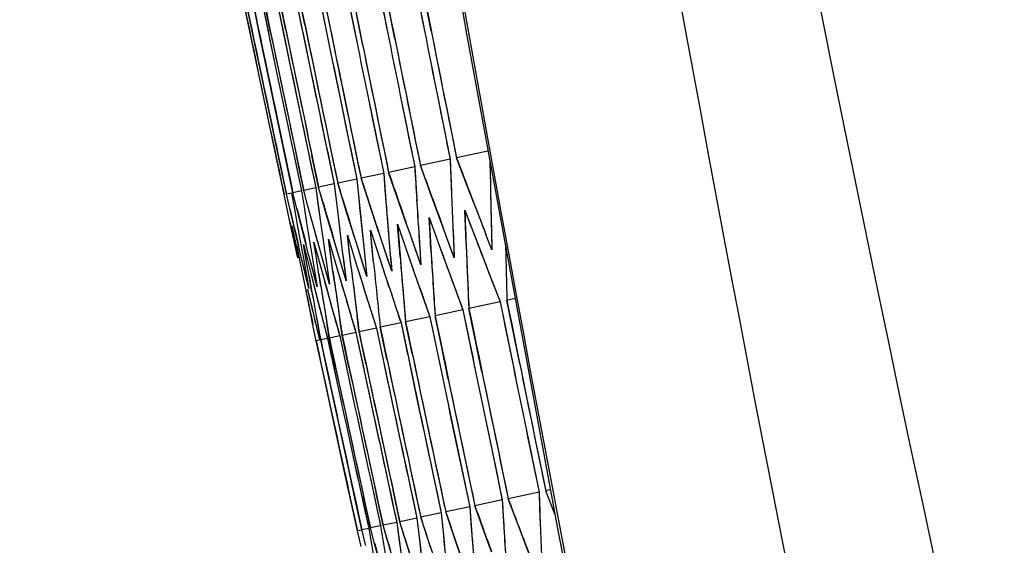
# Model space of a CAD drawing. Header units: millimetres. Extents: x 0 to 420, y 0 to 297.
# Tile 95 of 139: x 281.94 to 284.81, y 174.73 to 176.26. Entities that reach past the tile are written whole.
import ezdxf

# ---------------------------------------------------------------- set-up
doc = ezdxf.new("R2010")
doc.units = ezdxf.units.MM
doc.header["$LTSCALE"] = 23.1
doc.header["$PDMODE"] = 3
doc.header["$PDSIZE"] = 0.3125
doc.layers.get('0').update_dxf_attribs({"linetype": 'CONTINUOUS'})
doc.layers.get('Defpoints').update_dxf_attribs({"linetype": 'CONTINUOUS'})
for name, color, linetype in [('06___PRT_ALL_SURFS', 7, 'CONTINUOUS'), ('DIM_PILOTEES', 7, 'CONTINUOUS'), ('LAY0001', 7, 'CONTINUOUS')]:
    doc.layers.add(name, color=color, linetype=linetype)
doc.styles.get("Standard").update_dxf_attribs({"font": 'txt', "width": 0.7})
doc.dimstyles.new('DIMSTYLE_8', dxfattribs={"dimtxt": 2.5, "dimasz": 3.5, "dimexe": 2, "dimexo": 0, "dimgap": 2.5, "dimtad": 1, "dimdsep": 46, "dimtxsty": 'Standard', "dimblk": '_FILLED', "dimblk1": '_FILLED', "dimblk2": '_FILLED', "dimcen": 0.09, "dimazin": 2, "dimtp": 0.5, "dimtm": 0.5, "dimtfac": 1, "dimtofl": 0, "dimtmove": 0, "dimatfit": 3, "dimldrblk": '_FILLED', "dimfxl": 0, "dimtolj": 1, "dimarcsym": 0})

# ---------------------------------------------------------------- blocks, each defined once
blk = doc.blocks.new('_FILLED')
at = {"color": 0, "linetype": 'ByBlock'}
blk.add_solid([(0, 0), (-1, 0.14286), (-1, -0.14286)], dxfattribs=at)
blk = doc.blocks.new('*D15')
at = {"layer": 'Defpoints', "color": 0, "linetype": 'Continuous'}
for p in [(251.4334, 253.1331), (302.5299, 202.0365), (251.4334, 150.94), (353.6265, 150.94)]:
    blk.add_point(p, dxfattribs=at)
at = {"layer": 'DIM_PILOTEES', "color": 0, "linetype": 'Continuous', "lineweight": -2}
for p, q in [((251.4334, 150.94), (252.8476, 152.3542)), ((353.6265, 150.94), (352.2123, 152.3542))]:
    blk.add_line(p, q, dxfattribs=at)
blk.add_arc((302.5299, 202.0365), 72.2614, 317.775406, 222.224594, dxfattribs=at)
at = {"layer": 'DIM_PILOTEES', "color": 0, "linetype": 'Continuous', "lineweight": -2, "xscale": 3.5, "yscale": 3.5, "zscale": 3.5}
for p, rotation in [((251.4334, 150.94), 313.6122967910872), ((353.6265, 150.94), 226.3877032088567)]:
    blk.add_blockref('_FILLED', p, dxfattribs=dict(at, rotation=rotation))
at = {"layer": 'DIM_PILOTEES', "color": 0, "linetype": 'Continuous', "insert": (305.9941, 280.0544), "char_height": 2.5, "width": 14.285714, "attachment_point": 2, "rotation": 357.4576, "line_spacing_factor": 0.9}
blk.add_mtext('\\A1;{\\ftxt;\\W0.0001;\\H0.0001;\\~}{\\ftxt;\\W3.1428571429;\\H2.5; }{\\ftxt;\\W0.0001;\\H0.0001;\\~}{\\ftxt;\\W0.0001;\\H0.0001;\\~}{\\ftxt;\\W0.6666666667;\\H2.5; }{\\ftxt;\\W0.0001;\\H0.0001;\\~}', dxfattribs=at)

msp = doc.modelspace()

# ---------------------------------------------------------------- linework, layer by layer
at = {"color": 7, "linetype": 'Continuous'}
for p, q in [((283.1391, 176.2294), (283.1026, 176.4145)), ((282.7418, 176.3378), (282.7607, 176.2454)), ((282.7711, 176.2476), (282.7522, 176.34)), ((282.8085, 176.352), (282.8273, 176.2596)), ((282.6134, 176.2141), (282.5941, 176.3064)), ((282.6202, 176.2155), (282.601, 176.3079)), ((282.6394, 176.2196), (282.6202, 176.312)), ((282.6456, 176.3173), (282.6648, 176.225)), ((282.671, 176.2263), (282.6518, 176.3187)), ((282.6875, 176.3262), (282.7066, 176.2339)), ((282.7149, 176.2357), (282.6958, 176.328)), ((282.9397, 176.187), (282.921, 176.2795)), ((283.0331, 176.2069), (283.0146, 176.2994)), ((282.6911, 175.845), (282.6134, 176.2141)), ((282.6784, 175.9387), (282.6202, 176.2155)), ((282.6975, 175.9427), (282.6394, 176.2196)), ((283.0536, 176.0185), (283.0911, 175.8336)), ((283.157, 176.0404), (283.1941, 175.8555)), ((282.9627, 175.9991), (283.0006, 175.8144)), ((282.6979, 175.8464), (282.6784, 175.9387)), ((282.7169, 175.8505), (282.6975, 175.9427)), ((283.3043, 175.8789), (283.2128, 175.8595)), ((282.7106, 175.7527), (282.6911, 175.845)), ((282.7174, 175.7542), (282.6979, 175.8464)), ((282.7364, 175.7582), (282.7169, 175.8505)), ((282.742, 175.8558), (282.7615, 175.7635)), ((282.7677, 175.7648), (282.7482, 175.8571)), ((282.8111, 175.7741), (282.7917, 175.8664)), ((283.1941, 175.8555), (283.1077, 175.8371)), ((283.2468, 175.7706), (283.2128, 175.8595)), ((283.0006, 175.8144), (282.9348, 175.8004)), ((283.0006, 175.8144), (283.0043, 175.7671)), ((283.0911, 175.8336), (283.015, 175.8174)), ((283.046, 175.7279), (283.015, 175.8174)), ((283.1402, 175.7479), (283.1077, 175.8371)), ((282.8565, 175.7837), (282.8111, 175.7741)), ((282.8565, 175.7837), (282.862, 175.7368)), ((282.9224, 175.7977), (282.8668, 175.7859)), ((282.8947, 175.6957), (282.8668, 175.7859)), ((282.9224, 175.7977), (282.927, 175.7507)), ((282.9642, 175.7105), (282.9348, 175.8004)), ((282.7324, 175.7573), (282.7174, 175.7542)), ((282.7324, 175.7573), (282.7406, 175.711)), ((282.7615, 175.7635), (282.7364, 175.7582)), ((282.7479, 175.7126), (282.7364, 175.7582)), ((282.7615, 175.7635), (282.7688, 175.717)), ((282.8029, 175.7723), (282.7677, 175.7648)), ((282.78, 175.7194), (282.7677, 175.7648)), ((282.8029, 175.7723), (282.8093, 175.7256)), ((282.8374, 175.6835), (282.8111, 175.7741)), ((283.2639, 175.726), (283.2468, 175.7706)), ((282.7205, 175.7068), (282.7106, 175.7527)), ((282.7281, 175.7084), (282.7174, 175.7542)), ((282.862, 175.7368), (282.8676, 175.6899)), ((283.0616, 175.683), (283.046, 175.7279)), ((283.1565, 175.7032), (283.1402, 175.7479)), ((282.7277, 175.6734), (282.7205, 175.7068)), ((282.7389, 175.6626), (282.7281, 175.7084)), ((282.7406, 175.711), (282.7488, 175.6647)), ((282.7595, 175.667), (282.7479, 175.7126)), ((282.7688, 175.717), (282.7762, 175.6705)), ((282.7924, 175.674), (282.78, 175.7194)), ((282.8093, 175.7256), (282.8158, 175.6789)), ((282.979, 175.6655), (282.9642, 175.7105)), ((283.173, 175.6585), (283.1565, 175.7032)), ((283.2369, 175.7078), (283.2538, 175.6633)), ((283.2386, 175.6601), (283.2369, 175.7078)), ((282.7506, 175.5686), (282.7277, 175.6734)), ((282.7762, 175.6705), (282.7913, 175.5773)), ((282.8174, 175.5829), (282.7924, 175.674)), ((282.8158, 175.6789), (282.8291, 175.5853)), ((282.8507, 175.6382), (282.8374, 175.6835)), ((282.8676, 175.6899), (282.8792, 175.596)), ((282.9087, 175.6505), (282.8947, 175.6957)), ((283.0773, 175.6381), (283.0616, 175.683)), ((283.1328, 175.6856), (283.1653, 175.5964)), ((283.1355, 175.6381), (283.1328, 175.6856)), ((283.3133, 175.6882), (283.3145, 175.6402)), ((282.7336, 175.6614), (282.7522, 175.569)), ((282.7607, 175.5708), (282.7389, 175.6626)), ((282.7488, 175.6647), (282.7657, 175.5718)), ((282.783, 175.5755), (282.7595, 175.667)), ((282.9229, 175.6053), (282.9087, 175.6505)), ((282.9619, 175.6493), (282.9913, 175.5594)), ((282.9664, 175.6022), (282.9619, 175.6493)), ((282.994, 175.6204), (282.979, 175.6655)), ((283.0412, 175.6662), (283.0721, 175.5766)), ((283.0448, 175.6189), (283.0412, 175.6662)), ((283.1026, 175.6435), (283.1057, 175.5958)), ((283.1895, 175.6137), (283.173, 175.6585)), ((283.2018, 175.6645), (283.2039, 175.6167)), ((283.2404, 175.6123), (283.2386, 175.6601)), ((283.3145, 175.6402), (283.3157, 175.5921)), ((282.7974, 175.6143), (282.8097, 175.5689)), ((282.8047, 175.5678), (282.7974, 175.6143)), ((282.84, 175.6234), (282.8663, 175.5328)), ((282.8464, 175.5767), (282.84, 175.6234)), ((282.8641, 175.5928), (282.8507, 175.6382)), ((282.8948, 175.635), (282.9227, 175.5448)), ((282.9003, 175.5881), (282.8948, 175.635)), ((283.009, 175.5753), (282.994, 175.6204)), ((283.0159, 175.625), (283.0199, 175.5776)), ((283.0486, 175.5715), (283.0448, 175.6189)), ((283.0931, 175.5932), (283.0773, 175.6381)), ((283.1383, 175.5906), (283.1355, 175.6381)), ((283.2061, 175.5688), (283.1895, 175.6137)), ((283.2039, 175.6167), (283.2061, 175.5688)), ((283.3157, 175.5921), (283.2984, 175.6368)), ((282.7577, 175.5578), (282.7487, 175.604)), ((282.7669, 175.6079), (282.7784, 175.5623)), ((282.7751, 175.5615), (282.7669, 175.6079)), ((282.8301, 175.5373), (282.8174, 175.5829)), ((282.8291, 175.5853), (282.8359, 175.5385)), ((282.8775, 175.5473), (282.8641, 175.5928)), ((282.8792, 175.596), (282.8851, 175.5489)), ((282.9059, 175.5412), (282.9003, 175.5881)), ((282.9371, 175.56), (282.9229, 175.6053)), ((282.9414, 175.6092), (282.9464, 175.562)), ((282.9711, 175.5551), (282.9664, 175.6022)), ((283.1089, 175.5482), (283.0931, 175.5932)), ((283.1057, 175.5958), (283.1089, 175.5482)), ((283.1653, 175.5964), (283.1816, 175.5517)), ((282.7668, 175.5117), (282.7577, 175.5578)), ((282.7717, 175.5249), (282.7607, 175.5708)), ((282.7657, 175.5718), (282.7742, 175.5254)), ((282.7833, 175.5152), (282.7751, 175.5615)), ((282.7784, 175.5623), (282.79, 175.5166)), ((282.7948, 175.5298), (282.783, 175.5755)), ((282.7913, 175.5773), (282.799, 175.5306)), ((282.812, 175.5213), (282.8047, 175.5678)), ((282.8097, 175.5689), (282.8221, 175.5234)), ((282.8529, 175.5299), (282.8464, 175.5767)), ((282.9514, 175.5147), (282.9371, 175.56)), ((282.9464, 175.562), (282.9514, 175.5147)), ((282.9913, 175.5594), (283.0061, 175.5144)), ((283.0241, 175.5301), (283.009, 175.5753)), ((283.0199, 175.5776), (283.0241, 175.5301)), ((283.0721, 175.5766), (283.0849, 175.5398)), ((283.0721, 175.5766), (283.0849, 175.5398)), ((283.2879, 175.5743), (283.3051, 175.5297)), ((282.8067, 175.4839), (282.7948, 175.5298)), ((282.799, 175.5306), (282.8067, 175.4839)), ((282.8428, 175.4916), (282.8301, 175.5373)), ((282.8359, 175.5385), (282.8428, 175.4916)), ((282.8663, 175.5328), (282.8796, 175.4875)), ((282.891, 175.5019), (282.8775, 175.5473)), ((282.8851, 175.5489), (282.891, 175.5019)), ((282.9227, 175.5448), (282.9367, 175.4996)), ((283.0849, 175.5398), (283.1034, 175.4868)), ((283.1816, 175.5517), (283.1981, 175.507)), ((283.3051, 175.5297), (283.3397, 175.4404)), ((282.7735, 175.4778), (282.7668, 175.5117)), ((282.7828, 175.4789), (282.7717, 175.5249)), ((282.7742, 175.5254), (282.7828, 175.4789)), ((282.79, 175.5166), (282.7993, 175.4805)), ((282.8221, 175.5234), (282.8346, 175.4779)), ((282.9367, 175.4996), (282.9509, 175.4544)), ((283.0061, 175.5144), (283.021, 175.4693)), ((283.1981, 175.507), (283.2312, 175.4173)), ((282.7852, 175.4192), (282.7735, 175.4778)), ((282.7786, 175.4764), (282.7919, 175.4206)), ((282.7993, 175.4805), (282.8135, 175.4252)), ((282.8346, 175.4779), (282.8471, 175.4323)), ((282.8796, 175.4875), (282.8929, 175.4421)), ((283.021, 175.4693), (283.036, 175.4242)), ((283.1034, 175.4868), (283.135, 175.3969)), ((282.8929, 175.4421), (282.9063, 175.3966)), ((282.9509, 175.4544), (282.9651, 175.4091)), ((283.3397, 175.4404), (283.2487, 175.421)), ((283.3835, 175.4497), (283.3593, 175.4445)), ((283.3968, 175.2597), (283.3593, 175.4445)), ((282.7946, 175.3729), (282.7852, 175.4192)), ((282.7919, 175.4206), (282.8029, 175.3747)), ((282.8135, 175.4252), (282.8253, 175.3794)), ((282.8471, 175.4323), (282.8598, 175.3867)), ((283.036, 175.4242), (283.0511, 175.379)), ((283.2312, 175.4173), (283.1504, 175.4001)), ((283.2866, 175.2363), (283.2487, 175.421)), ((282.8598, 175.3867), (282.8725, 175.3411)), ((282.8797, 175.3426), (282.8728, 175.3895)), ((282.9063, 175.3966), (282.9199, 175.3511)), ((282.9291, 175.3531), (282.9232, 175.4002)), ((282.9286, 175.3574), (282.9232, 175.4002)), ((282.9651, 175.4091), (282.9794, 175.3638)), ((283.135, 175.3969), (283.0644, 175.3819)), ((283.1696, 175.3078), (283.1504, 175.4001)), ((282.804, 175.3265), (282.7946, 175.3729)), ((282.8171, 175.3293), (282.8085, 175.3758)), ((282.8253, 175.3794), (282.8372, 175.3336)), ((282.8423, 175.3347), (282.8346, 175.3814)), ((282.9794, 175.3638), (282.9291, 175.3531)), ((282.9794, 175.3638), (282.9989, 175.2715)), ((283.0511, 175.379), (282.9907, 175.3662)), ((283.0102, 175.2739), (282.9907, 175.3662)), ((283.0511, 175.379), (283.0704, 175.2867)), ((283.0838, 175.2896), (283.0644, 175.3819)), ((282.8141, 175.3287), (282.804, 175.3265)), ((282.8239, 175.2343), (282.804, 175.3265)), ((282.8372, 175.3336), (282.8171, 175.3293)), ((282.837, 175.2371), (282.8171, 175.3293)), ((282.8372, 175.3336), (282.857, 175.2414)), ((282.8725, 175.3411), (282.8423, 175.3347)), ((282.8622, 175.2425), (282.8423, 175.3347)), ((282.8725, 175.3411), (282.8922, 175.2489)), ((282.9199, 175.3511), (282.8797, 175.3426)), ((282.8994, 175.2504), (282.8797, 175.3426)), ((282.9199, 175.3511), (282.9395, 175.2589)), ((282.9487, 175.2609), (282.9291, 175.3531)), ((283.1888, 175.2155), (283.1696, 175.3078)), ((282.8839, 174.9579), (282.8239, 175.2343)), ((282.8969, 174.9606), (282.837, 175.2371)), ((283.4151, 175.0708), (283.4531, 174.886)), ((283.3075, 175.0479), (283.346, 174.8633)), ((283.2121, 175.0276), (283.251, 174.8431)), ((282.904, 174.8657), (282.8839, 174.9579)), ((282.917, 174.8685), (282.8969, 174.9606)), ((282.9372, 174.7764), (282.917, 174.8685)), ((282.9369, 174.8727), (282.957, 174.7806)), ((282.9621, 174.7817), (282.942, 174.8738)), ((282.9718, 174.8801), (282.9918, 174.788)), ((282.9989, 174.7895), (282.9789, 174.8817)), ((283.0477, 174.7999), (283.0278, 174.8921)), ((283.4531, 174.886), (283.3633, 174.8669)), ((283.3968, 174.778), (283.3633, 174.8669)), ((283.4862, 174.8931), (283.4725, 174.8902)), ((283.4992, 174.8223), (283.4725, 174.8902)), ((282.9242, 174.7736), (282.904, 174.8657)), ((283.251, 174.8431), (283.1814, 174.8283)), ((283.251, 174.8431), (283.2546, 174.7958)), ((283.346, 174.8633), (283.2662, 174.8463)), ((283.2983, 174.757), (283.2662, 174.8463)), ((283.0974, 174.8104), (283.0477, 174.7999)), ((283.0974, 174.8104), (283.1028, 174.7635)), ((283.1682, 174.8255), (283.1085, 174.8128)), ((283.1376, 174.7229), (283.1085, 174.8128)), ((283.1682, 174.8255), (283.1727, 174.7784)), ((283.212, 174.7387), (283.1814, 174.8283)), ((282.957, 174.7806), (282.9372, 174.7764)), ((282.957, 174.7806), (282.9651, 174.7343)), ((282.9918, 174.788), (282.9621, 174.7817)), ((282.9743, 174.7362), (282.9621, 174.7817)), ((282.9918, 174.788), (282.9991, 174.7415)), ((283.0386, 174.7979), (282.9989, 174.7895)), ((283.025, 174.6989), (282.9989, 174.7895)), ((283.0386, 174.7979), (283.045, 174.7512)), ((283.0753, 174.7096), (283.0477, 174.7999)), ((282.9342, 174.7757), (282.9242, 174.7736)), ((282.9348, 174.7278), (282.9242, 174.7736)), ((282.9486, 174.7308), (282.9372, 174.7764)), ((283.3145, 174.7123), (283.2983, 174.757)), ((283.4137, 174.7334), (283.3968, 174.778)), ((282.9651, 174.7343), (282.9733, 174.6879)), ((282.9866, 174.6907), (282.9743, 174.7362)), ((282.9991, 174.7415), (283.0064, 174.6949)), ((283.045, 174.7512), (283.0514, 174.7045)), ((283.2274, 174.6938), (283.212, 174.7387)), ((283.4307, 174.6888), (283.4137, 174.7334))]:
    msp.add_line(p, q, dxfattribs=at)
for points in [[(282.182, 183.5296), (282.3551, 182.0731), (282.5489, 180.6036), (282.7612, 179.1382), (282.992, 177.6771), (283.2413, 176.2207), (283.509, 174.7691), (283.7951, 173.3226), (284.0995, 171.8814), (284.4221, 170.4458), (284.751, 169.0645)], [(282.6911, 175.845), (282.6716, 175.9372), (282.6521, 176.0295), (282.6327, 176.1218), (282.6134, 176.2141)]]:
    msp.add_lwpolyline(points, dxfattribs=at)
for centre, radius, start, end in [((396.3825, 196.371), 114.9147, 186.41572, 193.746072), ((429.9326, 205.7112), 149.8502, 191.284544, 191.428775), ((430.0197, 205.3711), 149.7629, 191.149906, 191.294225), ((429.8506, 206.009), 149.9222, 191.402732, 191.546892), ((429.712, 206.4809), 150.0295, 191.626466, 191.806534), ((429.7226, 206.4473), 150.0225, 191.613055, 191.793132), ((429.779, 206.2659), 149.9839, 191.540679, 191.720804), ((429.7913, 206.2254), 149.9751, 191.524545, 191.704681), ((429.6099, 206.7899), 150.0903, 191.750088, 191.894083), ((429.6167, 206.7699), 150.0865, 191.742081, 191.886079), ((429.6553, 206.6555), 150.0646, 191.696244, 191.876269), ((429.6636, 206.6286), 150.0588, 191.68554, 191.829565), ((430.0442, 205.3111), 149.756, 191.197609, 191.34194), ((429.8701, 205.9627), 149.9171, 191.455936, 191.600103), ((429.9547, 205.6581), 149.8443, 191.335011, 191.479251), ((308.4525, 176.7714), 25.275, 182.07664, 182.50988), ((308.2507, 176.267), 24.9441, 180.96323, 181.32944), ((308.7009, 177.2881), 25.6511, 183.25051, 183.676), ((309.0073, 177.8202), 26.084, 184.51446, 184.82755), ((309.33, 178.3662), 26.5322, 185.65751, 185.96458), ((319.9, 189.8289), 39.2568, 201.05396, 201.19356), ((319.7499, 189.5915), 39.0636, 200.88865, 201.02846), ((308.5704, 176.6064), 25.3495, 182.24746, 182.68023), ((308.8256, 177.1239), 25.733, 183.41601, 183.84096), ((308.3635, 176.1015), 25.0128, 181.14761, 181.50505), ((309.4449, 178.202), 26.6058, 185.7096, 186.11854), ((309.1169, 177.6553), 26.1515, 184.57011, 184.98711), ((310.1856, 179.3442), 27.5976, 187.94417, 188.2387), ((309.7838, 178.7625), 27.0703, 186.83424, 187.13496), ((311.1083, 180.5705), 28.7725, 190.11937, 190.40135), ((310.6268, 179.9462), 28.1645, 189.03922, 189.3275), ((430.112, 205.1827), 149.7555, 191.45546, 191.599779), ((430.0151, 205.5441), 149.8437, 191.598637, 191.742868), ((429.9221, 205.8626), 149.9154, 191.725298, 191.86946), ((429.759, 206.3749), 150.0198, 191.965835, 192.145912), ((429.7716, 206.3379), 150.013, 191.951005, 192.131091), ((429.8375, 206.1396), 149.9749, 191.871666, 192.051797), ((429.8518, 206.0957), 149.9662, 191.854108, 192.03425), ((429.5939, 206.8396), 150.1005, 192.152464, 192.296449), ((429.6, 206.8229), 150.0977, 192.145733, 192.289721), ((429.6358, 206.7245), 150.0813, 192.106161, 192.250164), ((429.6443, 206.701), 150.0773, 192.096739, 192.240746), ((429.6913, 206.5697), 150.0548, 192.04397, 192.224005), ((429.7018, 206.5395), 150.0493, 192.031851, 192.175884), ((430.1351, 205.1185), 149.7454, 191.501708, 191.64604), ((429.9414, 205.8124), 149.9084, 191.77707, 191.921241), ((430.0366, 205.487), 149.8354, 191.647661, 191.791903), ((308.7825, 175.7869), 25.3454, 182.03698, 182.46906), ((309.0361, 176.2988), 25.7302, 183.19835, 183.62259), ((309.3482, 176.8261), 26.1724, 184.44913, 184.7612), ((310.0429, 177.9253), 27.125, 186.69378, 186.9936), ((309.6767, 177.3673), 26.6301, 185.57896, 185.88494)]:
    msp.add_arc(centre, radius, start, end, dxfattribs=at)
at = {"layer": '06___PRT_ALL_SURFS', "color": 7, "linetype": 'Continuous'}
msp.add_arc((395.8905, 198.6029), 113.8262, 184.56904, 194.85589, dxfattribs=at)
msp.add_open_spline([(282.2073, 189.5207), (282.3281, 187.8025), (282.9551, 180.944), (284.1642, 174.1371), (285.4063, 169.1248)], degree=3, knots=[0, 0, 0, 0, 0.250129, 1, 1, 1, 1], dxfattribs=at)
at = {"layer": 'LAY0001', "color": 7, "linetype": 'Continuous'}
for p, q in [((282.9794, 176.3883), (283.0164, 176.2034)), ((283.0836, 176.4105), (283.1202, 176.2254)), ((282.8877, 176.3688), (282.9251, 176.1839)), ((282.7418, 176.3378), (282.7798, 176.1531)), ((282.8085, 176.352), (282.8462, 176.1672)), ((282.6456, 176.3173), (282.684, 176.1327)), ((282.6875, 176.3262), (282.7257, 176.1416)), ((283.1941, 175.8555), (283.1977, 175.7601)), ((283.3101, 175.8476), (283.3113, 175.7842)), ((283.0006, 175.8144), (283.008, 175.7198)), ((283.0911, 175.8336), (283.0967, 175.7386)), ((282.8565, 175.7837), (282.8676, 175.6899)), ((282.9224, 175.7977), (282.9317, 175.7035)), ((282.7324, 175.7573), (282.7406, 175.711)), ((282.7479, 175.7126), (282.7364, 175.7582)), ((282.7615, 175.7635), (282.7688, 175.717)), ((282.78, 175.7194), (282.7677, 175.7648)), ((282.8029, 175.7723), (282.8158, 175.6789)), ((282.8242, 175.7288), (282.8111, 175.7741)), ((282.7205, 175.7068), (282.7106, 175.7527)), ((282.7281, 175.7084), (282.7174, 175.7542)), ((282.7277, 175.6734), (282.7205, 175.7068)), ((282.7406, 175.711), (282.7488, 175.6647)), ((282.7688, 175.717), (282.7762, 175.6705)), ((282.7924, 175.674), (282.78, 175.7194)), ((282.9317, 175.7035), (282.9414, 175.6092)), ((283.2369, 175.7078), (283.2708, 175.6188)), ((282.7762, 175.6705), (282.7856, 175.6124)), ((282.8174, 175.5829), (282.7924, 175.674)), ((282.8079, 175.6172), (282.7924, 175.674)), ((282.8158, 175.6789), (282.8291, 175.5853)), ((282.8676, 175.6899), (282.8792, 175.596)), ((283.0773, 175.6381), (283.0646, 175.6744)), ((283.0773, 175.6381), (283.0646, 175.6743)), ((283.1328, 175.6856), (283.1653, 175.5964)), ((282.7336, 175.6614), (282.7453, 175.6033)), ((282.7488, 175.6647), (282.7572, 175.6183)), ((282.9229, 175.6053), (282.9119, 175.6404)), ((282.9619, 175.6493), (282.9913, 175.5594)), ((282.9711, 175.5551), (282.9619, 175.6493)), ((282.994, 175.6204), (282.9822, 175.656)), ((283.0412, 175.6662), (283.0721, 175.5766)), ((283.2061, 175.5688), (283.173, 175.6585)), ((282.7572, 175.6183), (282.7657, 175.5718)), ((282.7856, 175.6124), (282.7913, 175.5773)), ((282.7974, 175.6143), (282.8097, 175.5689)), ((282.8047, 175.5678), (282.7974, 175.6143)), ((282.84, 175.6234), (282.8663, 175.5328)), ((282.8529, 175.5299), (282.84, 175.6234)), ((282.8641, 175.5928), (282.8538, 175.6275)), ((282.8948, 175.635), (282.9227, 175.5448)), ((282.9059, 175.5412), (282.8948, 175.635)), ((283.0241, 175.5301), (282.994, 175.6204)), ((283.1089, 175.5482), (283.0773, 175.6381)), ((283.2708, 175.6188), (283.2879, 175.5743)), ((283.3157, 175.5921), (283.2984, 175.6368)), ((282.7506, 175.5686), (282.7431, 175.6028)), ((282.7577, 175.5578), (282.7487, 175.604)), ((282.7607, 175.5708), (282.7526, 175.6049)), ((282.7669, 175.6079), (282.7784, 175.5623)), ((282.7751, 175.5615), (282.7669, 175.6079)), ((282.783, 175.5755), (282.7742, 175.6097)), ((282.8428, 175.4916), (282.8174, 175.5829)), ((282.8291, 175.5853), (282.8428, 175.4916)), ((282.891, 175.5019), (282.8641, 175.5928)), ((282.8792, 175.596), (282.891, 175.5019)), ((282.9514, 175.5147), (282.9229, 175.6053)), ((282.9414, 175.6092), (282.9514, 175.5147)), ((282.7668, 175.5117), (282.7577, 175.5578)), ((282.7828, 175.4789), (282.7607, 175.5708)), ((282.7657, 175.5718), (282.7828, 175.4789)), ((282.7833, 175.5152), (282.7751, 175.5615)), ((282.7784, 175.5623), (282.79, 175.5166)), ((282.8067, 175.4839), (282.783, 175.5755)), ((282.7913, 175.5773), (282.8067, 175.4839)), ((282.812, 175.5213), (282.8047, 175.5678)), ((282.8097, 175.5689), (282.8221, 175.5234)), ((282.9913, 175.5594), (283.0032, 175.5232)), ((282.858, 175.4937), (282.8529, 175.5299)), ((282.8663, 175.5328), (282.8766, 175.4976)), ((282.9227, 175.5448), (282.9338, 175.5092)), ((282.7737, 175.4769), (282.7668, 175.5117)), ((282.7916, 175.4688), (282.7833, 175.5152)), ((282.79, 175.5166), (282.7989, 175.4819)), ((282.8177, 175.4857), (282.812, 175.5213)), ((282.8221, 175.5234), (282.8316, 175.4885)), ((283.3397, 175.4404), (283.3772, 175.2556)), ((283.2312, 175.4173), (283.2692, 175.2326)), ((283.135, 175.3969), (283.1734, 175.2122)), ((282.804, 175.3265), (282.7946, 175.3729)), ((282.9794, 175.3638), (283.0185, 175.1793)), ((283.0511, 175.379), (283.0899, 175.1945)), ((282.8372, 175.3336), (282.8769, 175.1492)), ((282.8725, 175.3411), (282.912, 175.1567)), ((282.9199, 175.3511), (282.9592, 175.1667)), ((283.4531, 174.886), (283.4567, 174.7906)), ((283.4992, 174.8223), (283.4725, 174.8902)), ((283.251, 174.8431), (283.2584, 174.7485)), ((283.346, 174.8633), (283.3514, 174.7683)), ((283.0974, 174.8104), (283.1084, 174.7166)), ((283.1682, 174.8255), (283.1774, 174.7313)), ((282.957, 174.7806), (282.9651, 174.7343)), ((282.9743, 174.7362), (282.9621, 174.7817)), ((282.9918, 174.788), (282.9991, 174.7415)), ((283.0119, 174.7442), (282.9989, 174.7895)), ((283.0386, 174.7979), (283.0514, 174.7045)), ((283.0615, 174.7548), (283.0477, 174.7999)), ((282.9348, 174.7278), (282.9242, 174.7736)), ((282.9486, 174.7308), (282.9372, 174.7764)), ((282.9651, 174.7343), (282.9733, 174.6879)), ((282.9991, 174.7415), (283.0064, 174.6949))]:
    msp.add_line(p, q, dxfattribs=at)
for points in [[(283.1941, 175.8555), (283.1959, 175.8078), (283.1977, 175.7601)], [(283.0006, 175.8144), (283.0043, 175.7671), (283.008, 175.7198)], [(283.0911, 175.8336), (283.0939, 175.7861), (283.0967, 175.7386)], [(282.9224, 175.7977), (282.927, 175.7507), (282.9317, 175.7035)], [(282.9317, 175.7035), (282.9365, 175.6564), (282.9414, 175.6092)], [(282.9711, 175.5551), (282.9664, 175.6022), (282.9619, 175.6493)], [(282.9414, 175.6092), (282.9464, 175.562), (282.9514, 175.5147)], [(283.4531, 174.886), (283.4548, 174.8384), (283.4567, 174.7906)], [(283.251, 174.8431), (283.2546, 174.7958), (283.2584, 174.7485)], [(283.346, 174.8633), (283.3487, 174.8158), (283.3514, 174.7683)], [(283.1682, 174.8255), (283.1727, 174.7784), (283.1774, 174.7313)]]:
    msp.add_lwpolyline(points, dxfattribs=at)
for centre, radius, start, end in [((430.0396, 205.3101), 149.7513, 191.125442, 191.341942), ((429.9509, 205.6573), 149.8405, 191.262889, 191.479253), ((429.8671, 205.9621), 149.9141, 191.383851, 191.600105), ((429.7219, 206.4472), 150.0217, 191.577039, 191.793132), ((429.7902, 206.2252), 149.974, 191.488517, 191.704681), ((429.5529, 206.9551), 150.1208, 191.78035, 191.996298), ((429.5607, 206.933), 150.1168, 191.771494, 191.987447), ((429.5821, 206.8713), 150.1056, 191.74673, 191.9627), ((429.6167, 206.7699), 150.0865, 191.706081, 191.922079), ((429.6636, 206.6286), 150.0588, 191.649533, 191.865572), ((430.0288, 205.3729), 149.7721, 191.222066, 191.366381), ((429.9399, 205.7127), 149.8577, 191.35666, 191.500888), ((429.78, 206.2661), 149.985, 191.576704, 191.720804), ((429.8564, 206.0102), 149.928, 191.474813, 191.618969), ((429.6104, 206.79), 150.0908, 191.786087, 191.930081), ((429.6557, 206.6556), 150.0651, 191.732249, 191.876269), ((429.7127, 206.4811), 150.0302, 191.66248, 191.806534), ((319.712, 189.7563), 39.0553, 200.84404, 201.19398), ((317.5485, 187.7078), 36.5231, 198.99935, 199.23692), ((318.5927, 188.7028), 37.7453, 199.92892, 200.21766), ((315.7193, 185.8897), 34.3711, 197.09532, 197.3493), ((316.6077, 186.7771), 35.4169, 198.05499, 198.30078), ((308.3075, 176.2682), 25.0009, 181.1092, 181.54956), ((308.5277, 176.7745), 25.3502, 182.2934, 182.7261), ((314.9286, 185.0566), 33.432, 196.20099, 196.38197), ((308.7832, 177.2932), 25.7336, 183.4634, 183.8883), ((312.69, 182.7272), 30.773, 193.1842, 193.38219), ((313.3905, 183.47), 31.6092, 194.20635, 194.39882), ((309.0749, 177.8258), 26.1518, 184.61901, 185.03597), ((308.5331, 176.6048), 25.3121, 182.03094, 182.68049), ((312.0612, 182.0211), 30.0125, 192.21049, 192.34839), ((308.7847, 177.1213), 25.692, 183.20337, 183.84124), ((309.0723, 177.6515), 26.1067, 184.36142, 184.98741), ((318.9279, 188.6491), 38.0701, 200.05114, 200.33832), ((308.3635, 176.1015), 25.0128, 181.14761, 181.50505), ((309.4449, 178.202), 26.6058, 185.7096, 186.11854), ((317.9123, 187.6608), 36.8764, 199.12891, 199.42474), ((320.0657, 189.713), 39.4019, 201.02856, 201.23735), ((309.8103, 178.7657), 27.097, 186.83436, 187.23513), ((315.2299, 184.9791), 33.7141, 196.33382, 196.59339), ((316.0872, 185.8361), 34.7246, 197.30117, 197.55261), ((316.9962, 186.7344), 35.7941, 198.25298, 198.49622), ((311.6574, 181.2242), 29.45, 191.25383, 191.46022), ((312.9484, 182.6293), 31.0061, 193.33532, 193.6187), ((311.1735, 180.5823), 28.8388, 190.21347, 190.49513), ((313.6622, 183.3783), 31.8575, 194.3512, 194.62677), ((310.6805, 179.9549), 28.219, 189.11272, 189.42341), ((314.4222, 184.1607), 32.7593, 195.3506, 195.61823), ((310.2361, 179.3514), 27.6486, 188.02031, 188.3367), ((430.1319, 205.1179), 149.7421, 191.429541, 191.646042), ((430.034, 205.4864), 149.8327, 191.575539, 191.791904), ((429.9395, 205.812), 149.9063, 191.704984, 191.921242), ((429.7712, 206.3378), 150.0126, 191.914988, 192.131091), ((429.8511, 206.0956), 149.9655, 191.818079, 192.03425), ((429.554, 206.9481), 150.1183, 192.160123, 192.376077), ((429.5698, 206.9052), 150.1112, 192.142866, 192.358829), ((429.6, 206.8229), 150.0977, 192.109736, 192.325718), ((429.6443, 206.701), 150.0773, 192.060737, 192.276748), ((429.7017, 206.5395), 150.0493, 191.995842, 192.211893), ((430.1183, 205.184), 149.762, 191.52762, 191.671935), ((429.9259, 205.8634), 149.9192, 191.797379, 191.941539), ((430.0202, 205.5451), 149.8489, 191.670753, 191.814982), ((429.8381, 206.1398), 149.9756, 191.907692, 192.051797), ((429.6357, 206.7244), 150.0812, 192.142162, 192.286165), ((429.6914, 206.5697), 150.0549, 192.079977, 192.224005), ((429.7593, 206.375), 150.0202, 192.00185, 192.145912), ((429.5936, 206.8395), 150.1001, 192.18846, 192.332446), ((320.1312, 188.6808), 39.2773, 200.5914, 200.79968), ((319.0545, 187.6562), 38.0117, 199.69404, 199.90878), ((317.0777, 185.7547), 35.6879, 197.85448, 198.08234), ((318.0376, 186.682), 36.8167, 198.78187, 199.00313), ((308.8587, 175.7901), 25.4217, 182.25316, 182.68469), ((316.2231, 184.8868), 34.6749, 196.9897, 197.14592), ((309.1195, 176.304), 25.8138, 183.41062, 183.83425), ((314.5606, 183.2352), 32.7097, 195.06006, 195.22527), ((315.3668, 184.042), 33.6644, 196.03302, 196.19371), ((309.4167, 176.8317), 26.2411, 184.55334, 184.96894), ((320.4508, 188.8021), 39.6191, 200.79958, 200.93781)]:
    msp.add_arc(centre, radius, start, end, dxfattribs=at)

# ---------------------------------------------------------------- dimensions: what is measured, and where the dimension line sits
at = {"layer": 'DIM_PILOTEES', "color": 2, "linetype": 'Continuous'}
dim = msp.add_angular_dim_3p(base=(251.4334, 253.1331), center=(302.5299, 202.0365), p1=(353.6265, 150.94), p2=(251.4334, 150.94), text='{\\ftxt;\\W0.0001;\\H0.0001;\\~}{\\ftxt;\\W3.1428571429;\\H2.5; }{\\ftxt;\\W0.0001;\\H0.0001;\\~}{\\ftxt;\\W0.0001;\\H0.0001;\\~}{\\ftxt;\\W0.6666666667;\\H2.5; }{\\ftxt;\\W0.0001;\\H0.0001;\\~}', dimstyle='DIMSTYLE_8', dxfattribs=at)
dim.commit()
dim.dimension.update_dxf_attribs({"geometry": '*D15', "text_midpoint": (305.7353, 274.2269), "dimtype": 165})

doc.saveas('drawing.dxf')
